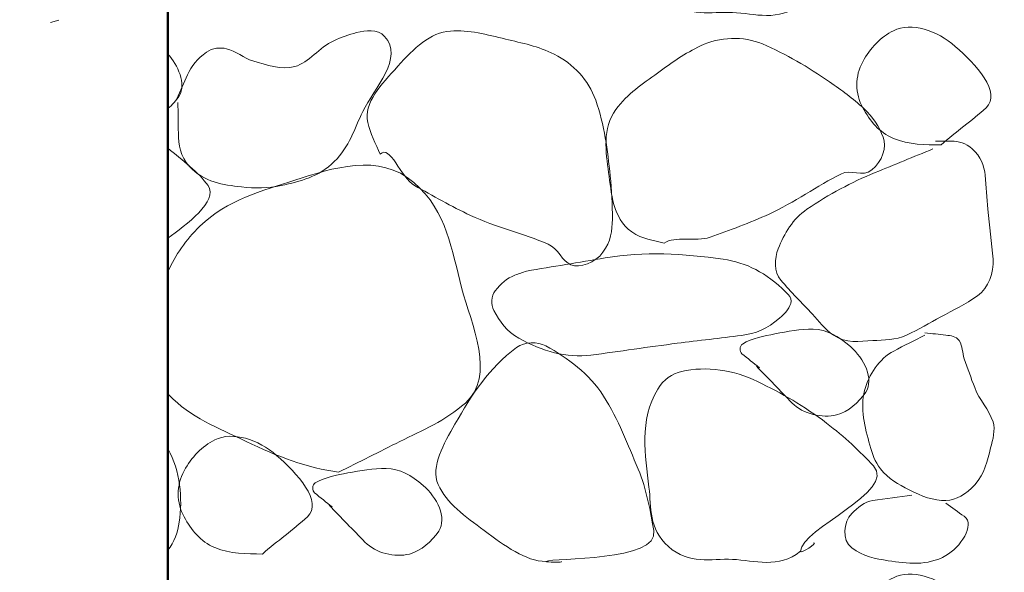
# Model space of a CAD drawing. Extents: x -312 to 328, y -156 to 292.
# Tile 71 of 89: x 80.34 to 85.82, y 191.73 to 194.81. Entities that reach past the tile are written whole.
import ezdxf

# ---------------------------------------------------------------- set-up
doc = ezdxf.new("R2010")
doc.units = 0
doc.header["$MEASUREMENT"] = 0
for name, color, linetype, lineweight in [('Level 1', 253, 'Continuous', 18), ('S-Anno-Patt', 152, 'Continuous', 18), ('S-Anno-Patt-Capy', 1, 'Continuous', 18), ('S-Sect-Conc', 6, 'Continuous', 50)]:
    doc.layers.add(name, color=color, linetype=linetype, lineweight=lineweight)

msp = doc.modelspace()

# ---------------------------------------------------------------- linework, layer by layer
at = {"layer": 'Level 1', "color": 214, "linetype": 'Continuous', "lineweight": 25}
msp.add_3dface([(-311.9741, -156.26001), (328.0259, -156.26001), (328.0259, 291.73999), (-311.9741, 291.73999)], dxfattribs=at)
msp.add_3dface([(-311.9741, -156.26001), (328.0259, -156.26001), (328.0259, 291.73999), (-311.9741, 291.73999)], dxfattribs=at)
msp.add_3dface([(-311.9741, -156.26001), (328.0259, -156.26001), (328.0259, 291.73999), (-311.9741, 291.73999)], dxfattribs=at)
at = {"layer": 'S-Anno-Patt'}
msp.add_line((80.5534, 194.80649), (80.5059, 194.79299), dxfattribs=at)
at = {"layer": 'S-Anno-Patt-Capy'}
for points, knots in [([(84.6859, 194.89387), (84.5613, 194.79503), (84.43213, 194.84311), (84.3064, 194.84887), (84.18659, 194.85436), (84.0659, 194.81702), (83.9494, 194.92087), (83.83834, 195.01988), (83.85495, 195.13743), (83.8414, 195.25087), (83.81996, 195.43046), (83.78515, 195.62022), (83.8909, 195.79837), (83.92247, 195.85155), (83.9703, 195.88356), (84.0229, 195.89587), (84.15967, 195.92786), (84.31669, 195.90397), (84.4459, 195.84037), (84.58225, 195.77326), (84.70448, 195.7048), (84.8314, 195.60787), (84.93109, 195.53175), (85.01748, 195.44995), (85.0924, 195.36937), (85.22497, 195.22679), (84.68792, 195.02141), (84.6859, 194.89387), (84.68563, 194.87623), (84.78609, 194.9415), (84.7579, 194.94187)], [0, 0, 0, 0, 0.1019122, 0.1019122, 0.1019122, 0.199032, 0.199032, 0.199032, 0.2916278, 0.2916278, 0.2916278, 0.4382279, 0.4382279, 0.4382279, 0.4819904, 0.4819904, 0.4819904, 0.5957607, 0.5957607, 0.5957607, 0.7158138, 0.7158138, 0.7158138, 0.8100989, 0.8100989, 0.8100989, 0.9769238, 0.9769238, 0.9769238, 1, 1, 1, 1]), ([(85.4689, 194.11087), (85.38044, 194.11166), (85.29187, 194.11002), (85.2034, 194.14687), (85.12356, 194.18012), (85.07303, 194.24519), (85.0324, 194.31787), (84.98932, 194.39495), (84.98865, 194.49469), (85.0324, 194.57437), (85.07384, 194.64982), (85.13406, 194.71321), (85.2034, 194.74687), (85.30498, 194.79618), (85.4445, 194.74958), (85.5484, 194.65987), (85.66007, 194.56346), (85.80984, 194.4006), (85.7194, 194.31787), (85.64255, 194.24756), (85.54982, 194.1814), (85.4689, 194.11087)], [0, 0, 0, 0, 0.129292, 0.129292, 0.129292, 0.2459897, 0.2459897, 0.2459897, 0.3697663, 0.3697663, 0.3697663, 0.4869769, 0.4869769, 0.4869769, 0.6586719, 0.6586719, 0.6586719, 0.8431872, 0.8431872, 0.8431872, 1, 1, 1, 1]), ([(81.2164, 194.34787), (81.2179, 194.29088), (81.21816, 194.23387), (81.2194, 194.17687), (81.22083, 194.11158), (81.22774, 194.04861), (81.2809, 193.99087), (81.36533, 193.89916), (81.46765, 193.88969), (81.5704, 193.87687), (81.64377, 193.86772), (81.71933, 193.86881), (81.7924, 193.88437), (81.89907, 193.90709), (82.00242, 193.93359), (82.0879, 194.01787), (82.17256, 194.10133), (82.19962, 194.20038), (82.2469, 194.29687), (82.31107, 194.42781), (82.47883, 194.59558), (82.3684, 194.71537), (82.32852, 194.75864), (82.26208, 194.7487), (82.2124, 194.73637), (82.16973, 194.72577), (82.12625, 194.71037), (82.0849, 194.69137), (82.00514, 194.65472), (81.9477, 194.56932), (81.8674, 194.54737), (81.79518, 194.52762), (81.70808, 194.55645), (81.6349, 194.57887), (81.58445, 194.59433), (81.5377, 194.63406), (81.4879, 194.64637), (81.45276, 194.65506), (81.40963, 194.65164), (81.3754, 194.62687), (81.32624, 194.59129), (81.29282, 194.55074), (81.2704, 194.50087), (81.2504, 194.45637), (81.2304, 194.41187), (81.2104, 194.36737)], [0, 0, 0, 0, 0.050965, 0.050965, 0.050965, 0.1093434, 0.1093434, 0.1093434, 0.2020607, 0.2020607, 0.2020607, 0.2682534, 0.2682534, 0.2682534, 0.3648804, 0.3648804, 0.3648804, 0.4605745, 0.4605745, 0.4605745, 0.5904349, 0.5904349, 0.5904349, 0.6373415, 0.6373415, 0.6373415, 0.6776329, 0.6776329, 0.6776329, 0.7553647, 0.7553647, 0.7553647, 0.8252816, 0.8252816, 0.8252816, 0.8734843, 0.8734843, 0.8734843, 0.9075086, 0.9075086, 0.9075086, 0.9563844, 0.9563844, 0.9563844, 1, 1, 1, 1]), ([(82.3444, 194.05837), (82.31725, 194.11651), (82.28938, 194.17665), (82.2754, 194.23537), (82.2493, 194.34509), (82.35037, 194.44688), (82.4419, 194.54887), (82.53309, 194.65047), (82.62088, 194.73655), (82.7359, 194.74537), (82.83651, 194.75309), (82.94115, 194.72481), (83.0419, 194.70037), (83.13448, 194.67791), (83.2247, 194.66072), (83.3134, 194.61637), (83.42115, 194.5625), (83.50461, 194.47187), (83.5444, 194.35987), (83.59389, 194.2206), (83.6103, 194.08094), (83.6254, 193.93837), (83.63391, 193.85805), (83.63796, 193.77729), (83.6374, 193.69687), (83.63696, 193.63307), (83.62869, 193.57257), (83.5849, 193.51237), (83.5411, 193.45214), (83.45645, 193.42239), (83.4064, 193.44187), (83.36183, 193.45922), (83.33128, 193.5356), (83.2804, 193.55737), (83.14282, 193.61623), (82.98642, 193.65261), (82.8469, 193.71787), (82.74017, 193.76779), (82.63713, 193.82719), (82.5349, 193.88437), (82.46033, 193.92609), (82.39511, 194.12096), (82.3444, 194.05837)], [0, 0, 0, 0, 0.0459225, 0.0459225, 0.0459225, 0.13173, 0.13173, 0.13173, 0.2172113, 0.2172113, 0.2172113, 0.2919766, 0.2919766, 0.2919766, 0.3606759, 0.3606759, 0.3606759, 0.444118, 0.444118, 0.444118, 0.5478719, 0.5478719, 0.5478719, 0.606322, 0.606322, 0.606322, 0.6526918, 0.6526918, 0.6526918, 0.6990843, 0.6990843, 0.6990843, 0.7404028, 0.7404028, 0.7404028, 0.8521449, 0.8521449, 0.8521449, 0.9376324, 0.9376324, 0.9376324, 1, 1, 1, 1]), ([(83.9269, 193.56337), (83.86494, 193.58021), (83.80414, 193.58369), (83.7454, 193.62637), (83.63709, 193.70508), (83.63245, 193.84165), (83.6164, 193.95637), (83.60041, 194.07077), (83.58068, 194.20336), (83.6569, 194.30737), (83.72363, 194.39842), (83.8041, 194.44854), (83.8894, 194.51137), (83.96768, 194.56902), (84.04328, 194.6216), (84.1294, 194.66287), (84.23415, 194.71306), (84.36914, 194.71831), (84.4744, 194.67337), (84.60531, 194.61748), (84.72764, 194.54479), (84.8479, 194.46187), (84.91558, 194.41521), (84.97644, 194.37155), (85.0384, 194.31337), (85.08771, 194.26707), (85.12483, 194.20892), (85.1464, 194.15437), (85.16813, 194.09944), (85.14234, 194.01935), (85.0834, 193.97137), (85.03139, 193.92902), (84.96417, 193.97543), (84.9139, 193.95037), (84.77795, 193.88258), (84.65075, 193.78904), (84.5104, 193.72537), (84.40319, 193.67673), (84.29166, 193.63525), (84.1819, 193.59637), (84.10194, 193.56804), (83.98426, 193.60594), (83.9269, 193.56337)], [0, 0, 0, 0, 0.0464356, 0.0464356, 0.0464356, 0.1320731, 0.1320731, 0.1320731, 0.2174716, 0.2174716, 0.2174716, 0.2922308, 0.2922308, 0.2922308, 0.3608286, 0.3608286, 0.3608286, 0.4442527, 0.4442527, 0.4442527, 0.5479952, 0.5479952, 0.5479952, 0.6063752, 0.6063752, 0.6063752, 0.652832, 0.652832, 0.652832, 0.6996102, 0.6996102, 0.6996102, 0.7408911, 0.7408911, 0.7408911, 0.8525533, 0.8525533, 0.8525533, 0.9378533, 0.9378533, 0.9378533, 1, 1, 1, 1]), ([(81.16065, 194.31274), (81.18483, 194.33376), (81.20826, 194.35818), (81.2239, 194.38387), (81.26349, 194.44885), (81.21712, 194.55843), (81.16065, 194.61624)], [0, 0, 0, 0, 0.2832671, 0.2832671, 0.2832671, 1, 1, 1, 1]), ([(85.4239, 194.08837), (85.3163, 194.04461), (85.20889, 194.00044), (85.1014, 193.95637), (84.96851, 193.90188), (84.84579, 193.83649), (84.7219, 193.75237), (84.64348, 193.69912), (84.59474, 193.61493), (84.5614, 193.53187), (84.53988, 193.47823), (84.53778, 193.40125), (84.5764, 193.35637), (84.63296, 193.29064), (84.69185, 193.22967), (84.7519, 193.16737), (84.79043, 193.1274), (84.8159, 193.08682), (84.8689, 193.05037), (84.93972, 193.00167), (85.01507, 193.01648), (85.0879, 193.02037), (85.15096, 193.02373), (85.21513, 193.02187), (85.2769, 193.05037), (85.34666, 193.08255), (85.40409, 193.11758), (85.4674, 193.15237), (85.53631, 193.19022), (85.60444, 193.22197), (85.6714, 193.26937), (85.73456, 193.31407), (85.76427, 193.39985), (85.7584, 193.47337), (85.75099, 193.56633), (85.73819, 193.65929), (85.7299, 193.75237), (85.7243, 193.8153), (85.72089, 193.87839), (85.7149, 193.94137), (85.70974, 193.99574), (85.69003, 194.04599), (85.6429, 194.08837), (85.60697, 194.12068), (85.56751, 194.13187), (85.5259, 194.13187), (85.4964, 194.13187), (85.4669, 194.13187), (85.4374, 194.13187)], [0, 0, 0, 0, 0.0972269, 0.0972269, 0.0972269, 0.2174407, 0.2174407, 0.2174407, 0.293535, 0.293535, 0.293535, 0.3426801, 0.3426801, 0.3426801, 0.4146421, 0.4146421, 0.4146421, 0.4608083, 0.4608083, 0.4608083, 0.5224826, 0.5224826, 0.5224826, 0.575876, 0.575876, 0.575876, 0.6361673, 0.6361673, 0.6361673, 0.7017826, 0.7017826, 0.7017826, 0.763661, 0.763661, 0.763661, 0.8419104, 0.8419104, 0.8419104, 0.8948095, 0.8948095, 0.8948095, 0.9404798, 0.9404798, 0.9404798, 0.9753074, 0.9753074, 0.9753074, 1, 1, 1, 1]), ([(81.16065, 194.09249), (81.24007, 194.02688), (81.3349, 193.95605), (81.3844, 193.88437), (81.44413, 193.79789), (81.26174, 193.66477), (81.16065, 193.59137)], [0, 0, 0, 0, 0.45322, 0.45322, 0.45322, 1, 1, 1, 1]), ([(81.16065, 193.40362), (81.20437, 193.49787), (81.25878, 193.57992), (81.3394, 193.65787), (81.49204, 193.80543), (81.68543, 193.85574), (81.8689, 193.91437), (82.0757, 193.98044), (82.33784, 194.07008), (82.5319, 193.90087), (82.71991, 193.73694), (82.74119, 193.52312), (82.7974, 193.31587), (82.85375, 193.10816), (82.98823, 192.82378), (82.8184, 192.67237), (82.70685, 192.57291), (82.57999, 192.52094), (82.4539, 192.45787), (82.33991, 192.40084), (82.22595, 192.34378), (82.1119, 192.28687)], [0, 0, 0, 0, 0.0850598, 0.0850598, 0.0850598, 0.2460829, 0.2460829, 0.2460829, 0.4275725, 0.4275725, 0.4275725, 0.6033945, 0.6033945, 0.6033945, 0.7796034, 0.7796034, 0.7796034, 0.8953524, 0.8953524, 0.8953524, 1, 1, 1, 1]), ([(83.1589, 193.40737), (83.3049, 193.43187), (83.4509, 193.45637), (83.5969, 193.48087), (83.8129, 193.51711), (84.03573, 193.5056), (84.2539, 193.47337), (84.38535, 193.45395), (84.49302, 193.40044), (84.6049, 193.29037), (84.62142, 193.27412), (84.63486, 193.25591), (84.6334, 193.23937), (84.63056, 193.20697), (84.60267, 193.17419), (84.5689, 193.14487), (84.50035, 193.08534), (84.43423, 193.05901), (84.3574, 193.04887), (84.23796, 193.0331), (84.11821, 193.02069), (83.9989, 193.00537), (83.83835, 192.98475), (83.67789, 192.95967), (83.5174, 192.93937), (83.38104, 192.92212), (83.24843, 192.96028), (83.1154, 193.03387), (83.04867, 193.07078), (83.00815, 193.1268), (82.9774, 193.18837), (82.96111, 193.22099), (82.96097, 193.26772), (82.9849, 193.29787), (83.01541, 193.33628), (83.05041, 193.36927), (83.0944, 193.38487), (83.11589, 193.39249), (83.13735, 193.40001), (83.1589, 193.40737)], [0, 0, 0, 0, 0.1204476, 0.1204476, 0.1204476, 0.2986392, 0.2986392, 0.2986392, 0.4059922, 0.4059922, 0.4059922, 0.4218367, 0.4218367, 0.4218367, 0.452866, 0.452866, 0.452866, 0.5158575, 0.5158575, 0.5158575, 0.6137967, 0.6137967, 0.6137967, 0.7456017, 0.7456017, 0.7456017, 0.8575969, 0.8575969, 0.8575969, 0.9137786, 0.9137786, 0.9137786, 0.9435448, 0.9435448, 0.9435448, 0.9814737, 0.9814737, 0.9814737, 1, 1, 1, 1]), ([(84.4399, 192.87787), (84.5064, 192.80937), (84.5729, 192.74087), (84.6394, 192.67237), (84.69888, 192.61111), (84.80736, 192.58527), (84.8869, 192.60637), (84.95064, 192.62327), (85.01239, 192.67613), (85.0489, 192.73237), (85.09675, 192.80607), (85.04094, 192.92045), (84.9634, 192.98737), (84.89763, 193.04414), (84.83152, 193.08193), (84.7564, 193.08337), (84.68578, 193.08472), (84.61416, 193.072), (84.5434, 193.05787), (84.48066, 193.04534), (84.41988, 193.03431), (84.3619, 193.00087), (84.34542, 192.99136), (84.34483, 192.95813), (84.3589, 192.94687), (84.3914, 192.92087), (84.4239, 192.89487), (84.4564, 192.86887)], [0, 0, 0, 0, 0.1566257, 0.1566257, 0.1566257, 0.296703, 0.296703, 0.296703, 0.4089358, 0.4089358, 0.4089358, 0.5560146, 0.5560146, 0.5560146, 0.6807956, 0.6807956, 0.6807956, 0.7981083, 0.7981083, 0.7981083, 0.9021428, 0.9021428, 0.9021428, 0.9317187, 0.9317187, 0.9317187, 1, 1, 1, 1]), ([(85.3789, 193.05037), (85.32061, 193.02146), (85.26278, 192.99242), (85.2049, 192.96187), (85.12415, 192.91924), (85.06605, 192.82998), (85.0429, 192.74287), (85.01679, 192.64455), (85.04298, 192.53579), (85.0729, 192.43687), (85.08696, 192.39041), (85.09896, 192.34565), (85.1314, 192.30487), (85.17604, 192.24876), (85.22998, 192.22061), (85.2919, 192.18787), (85.35807, 192.15289), (85.4293, 192.12679), (85.4959, 192.12937), (85.5532, 192.13159), (85.60918, 192.16298), (85.6564, 192.21637), (85.71429, 192.2818), (85.72584, 192.34879), (85.7449, 192.42187), (85.75736, 192.4696), (85.77316, 192.52205), (85.7584, 192.56737), (85.73658, 192.63439), (85.68214, 192.69091), (85.6564, 192.75787), (85.63606, 192.8108), (85.61672, 192.86475), (85.5979, 192.91837), (85.58624, 192.95161), (85.59097, 192.98807), (85.5694, 193.02037), (85.55324, 193.04458), (85.52219, 193.04719), (85.4959, 193.05037), (85.45691, 193.05509), (85.41784, 193.05888), (85.3789, 193.06387)], [0, 0, 0, 0, 0.0758779, 0.0758779, 0.0758779, 0.1817599, 0.1817599, 0.1817599, 0.3012699, 0.3012699, 0.3012699, 0.3573902, 0.3573902, 0.3573902, 0.4345915, 0.4345915, 0.4345915, 0.5170806, 0.5170806, 0.5170806, 0.5880414, 0.5880414, 0.5880414, 0.6750099, 0.6750099, 0.6750099, 0.7318075, 0.7318075, 0.7318075, 0.8157994, 0.8157994, 0.8157994, 0.8821992, 0.8821992, 0.8821992, 0.9233643, 0.9233643, 0.9233643, 0.9542213, 0.9542213, 0.9542213, 1, 1, 1, 1]), ([(83.2669, 191.78887), (83.1551, 191.79018), (83.03643, 191.87749), (82.9234, 191.96137), (82.81674, 192.04052), (82.71218, 192.11425), (82.6669, 192.21787), (82.62339, 192.31745), (82.69867, 192.44747), (82.7599, 192.55387), (82.85623, 192.72124), (82.94836, 192.86613), (83.1034, 192.98137), (83.1497, 193.01578), (83.21949, 193.01629), (83.2669, 192.99037), (83.39005, 192.92303), (83.50738, 192.8365), (83.5879, 192.71137), (83.6734, 192.57852), (83.72273, 192.44197), (83.7814, 192.30337), (83.82726, 192.19506), (83.85147, 192.05969), (83.8684, 191.96137), (83.89844, 191.78703), (83.30797, 191.8116), (83.2669, 191.78887), (83.26129, 191.78576), (83.37318, 191.78214), (83.3524, 191.78887)], [0, 0, 0, 0, 0.1025312, 0.1025312, 0.1025312, 0.1992915, 0.1992915, 0.1992915, 0.2922872, 0.2922872, 0.2922872, 0.4385711, 0.4385711, 0.4385711, 0.4822497, 0.4822497, 0.4822497, 0.5956966, 0.5956966, 0.5956966, 0.7161474, 0.7161474, 0.7161474, 0.8102793, 0.8102793, 0.8102793, 0.9771934, 0.9771934, 0.9771934, 1, 1, 1, 1]), ([(84.6859, 191.84587), (84.5613, 191.74703), (84.43213, 191.79511), (84.3064, 191.80087), (84.18659, 191.80636), (84.0659, 191.76902), (83.9494, 191.87287), (83.83834, 191.97188), (83.85495, 192.08943), (83.8414, 192.20287), (83.81996, 192.38246), (83.78515, 192.57222), (83.8909, 192.75037), (83.92247, 192.80355), (83.9703, 192.83556), (84.0229, 192.84787), (84.15967, 192.87986), (84.31669, 192.85597), (84.4459, 192.79237), (84.58225, 192.72526), (84.70448, 192.6568), (84.8314, 192.55987), (84.93109, 192.48375), (85.01748, 192.40195), (85.0924, 192.32137), (85.22497, 192.17879), (84.68792, 191.97341), (84.6859, 191.84587), (84.68563, 191.82823), (84.78609, 191.8935), (84.7579, 191.89387)], [0, 0, 0, 0, 0.1019122, 0.1019122, 0.1019122, 0.199032, 0.199032, 0.199032, 0.2916278, 0.2916278, 0.2916278, 0.4382279, 0.4382279, 0.4382279, 0.4819904, 0.4819904, 0.4819904, 0.5957607, 0.5957607, 0.5957607, 0.7158138, 0.7158138, 0.7158138, 0.8100989, 0.8100989, 0.8100989, 0.9769238, 0.9769238, 0.9769238, 1, 1, 1, 1]), ([(82.1119, 192.28687), (81.93915, 192.30925), (81.76723, 192.37523), (81.5974, 192.45787), (81.4406, 192.53417), (81.28408, 192.59396), (81.1684, 192.71587), (81.16573, 192.71869), (81.16319, 192.72157), (81.16065, 192.72449)], [0, 0, 0, 0, 0.5142135, 0.5142135, 0.5142135, 0.9890026, 0.9890026, 0.9890026, 1, 1, 1, 1]), ([(81.6874, 191.83087), (81.59894, 191.83166), (81.51037, 191.83002), (81.4219, 191.86687), (81.34206, 191.90012), (81.29153, 191.96519), (81.2509, 192.03787), (81.20782, 192.11495), (81.20715, 192.21469), (81.2509, 192.29437), (81.29234, 192.36982), (81.35256, 192.43321), (81.4219, 192.46687), (81.52348, 192.51618), (81.663, 192.46958), (81.7669, 192.37987), (81.87857, 192.28346), (82.02834, 192.1206), (81.9379, 192.03787), (81.86105, 191.96756), (81.76832, 191.9014), (81.6874, 191.83087)], [0, 0, 0, 0, 0.129292, 0.129292, 0.129292, 0.2459897, 0.2459897, 0.2459897, 0.3697663, 0.3697663, 0.3697663, 0.4869769, 0.4869769, 0.4869769, 0.6586719, 0.6586719, 0.6586719, 0.8431872, 0.8431872, 0.8431872, 1, 1, 1, 1]), ([(81.16065, 192.41899), (81.16123, 192.41795), (81.16182, 192.41691), (81.1624, 192.41587), (81.22925, 192.29532), (81.24367, 192.1403), (81.2239, 192.00787), (81.21584, 191.95384), (81.19616, 191.89709), (81.16065, 191.85187)], [0, 0, 0, 0, 0.0061274, 0.0061274, 0.0061274, 0.7120148, 0.7120148, 0.7120148, 1, 1, 1, 1]), ([(82.0594, 192.10237), (82.1259, 192.03387), (82.1924, 191.96537), (82.2589, 191.89687), (82.31838, 191.83561), (82.42687, 191.80957), (82.5064, 191.83087), (82.57079, 191.84811), (82.63328, 191.9016), (82.6699, 191.95837), (82.71749, 192.03214), (82.66079, 192.14651), (82.5829, 192.21337), (82.51752, 192.26949), (82.4519, 192.30675), (82.3774, 192.30787), (82.30626, 192.30894), (82.23418, 192.29629), (82.1629, 192.28237), (82.10028, 192.27014), (82.0395, 192.25958), (81.9814, 192.22687), (81.96439, 192.21729), (81.96402, 192.183), (81.9784, 192.17137), (82.01073, 192.14524), (82.04321, 192.11913), (82.0759, 192.09337)], [0, 0, 0, 0, 0.1563574, 0.1563574, 0.1563574, 0.2961947, 0.2961947, 0.2961947, 0.4093844, 0.4093844, 0.4093844, 0.5564737, 0.5564737, 0.5564737, 0.6799541, 0.6799541, 0.6799541, 0.797879, 0.797879, 0.797879, 0.9014928, 0.9014928, 0.9014928, 0.9318357, 0.9318357, 0.9318357, 1, 1, 1, 1]), ([(85.3069, 192.15787), (85.23397, 192.14788), (85.16089, 192.13929), (85.0879, 192.12937), (85.04224, 192.12316), (85.00471, 192.08848), (84.9709, 192.05587), (84.92429, 192.0109), (84.91456, 191.90657), (84.9709, 191.86537), (85.03489, 191.81858), (85.10452, 191.80372), (85.1749, 191.79337), (85.27975, 191.77794), (85.39145, 191.76255), (85.4959, 191.82187), (85.57421, 191.86633), (85.66324, 191.99379), (85.5979, 192.04087), (85.5639, 192.06537), (85.5299, 192.08987), (85.4959, 192.11437)], [0, 0, 0, 0, 0.1517403, 0.1517403, 0.1517403, 0.2466756, 0.2466756, 0.2466756, 0.3775652, 0.3775652, 0.3775652, 0.5262043, 0.5262043, 0.5262043, 0.747626, 0.747626, 0.747626, 0.9136177, 0.9136177, 0.9136177, 1, 1, 1, 1]), ([(85.4689, 191.06287), (85.38044, 191.06366), (85.29187, 191.06202), (85.2034, 191.09887), (85.12356, 191.13212), (85.07303, 191.19719), (85.0324, 191.26987), (84.98932, 191.34695), (84.98865, 191.44669), (85.0324, 191.52637), (85.07384, 191.60182), (85.13406, 191.66521), (85.2034, 191.69887), (85.30498, 191.74818), (85.4445, 191.70158), (85.5484, 191.61187), (85.66007, 191.51546), (85.80984, 191.3526), (85.7194, 191.26987), (85.64255, 191.19956), (85.54982, 191.1334), (85.4689, 191.06287)], [0, 0, 0, 0, 0.129292, 0.129292, 0.129292, 0.2459897, 0.2459897, 0.2459897, 0.3697663, 0.3697663, 0.3697663, 0.4869769, 0.4869769, 0.4869769, 0.6586719, 0.6586719, 0.6586719, 0.8431872, 0.8431872, 0.8431872, 1, 1, 1, 1])]:
    msp.add_open_spline(points, degree=3, knots=knots, dxfattribs=at)
at = {"layer": 'S-Sect-Conc'}
msp.add_line((81.16065, 187.96912), (81.16065, 211.96912), dxfattribs=at)

doc.saveas('drawing.dxf')
